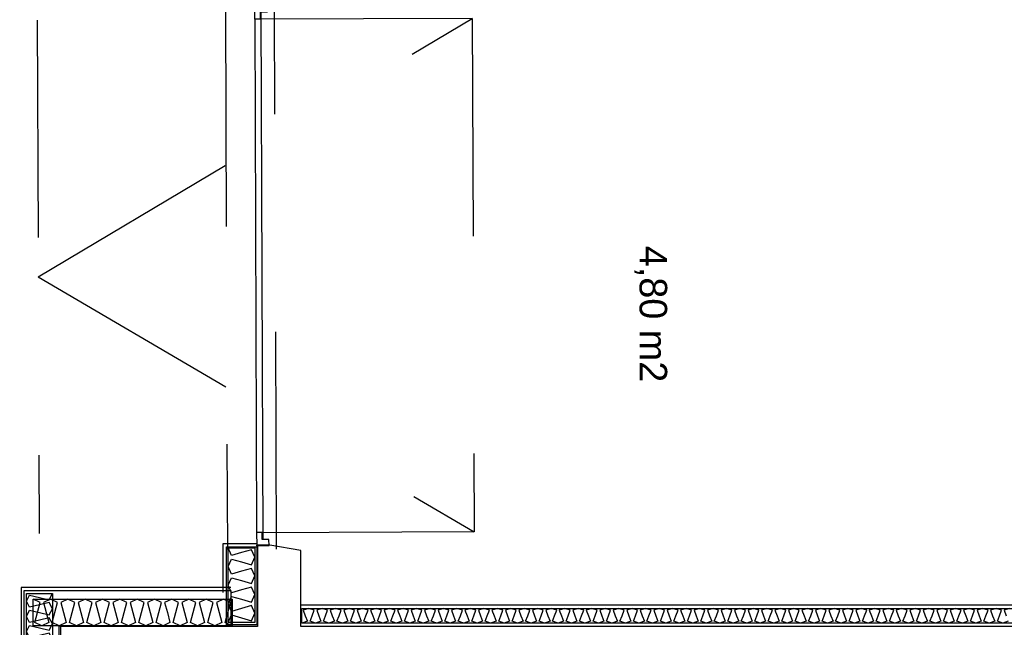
# Model space of a CAD drawing. Header units: millimetres. Extents: x -15 to 127, y -65 to 67.
# Tile 87 of 256: x 35.62 to 36.072, y -50.371 to -50.091. Entities that reach past the tile are written whole.
import ezdxf

# ---------------------------------------------------------------- set-up
doc = ezdxf.new("R2010")
doc.units = ezdxf.units.MM
doc.header["$MEASUREMENT"] = 0
doc.linetypes.add('PC_DASH_2', pattern=[0.125, 0.055556, -0.069444])
doc.layers.add('Calque 5', color=7, linetype='Continuous')
doc.styles.get("Standard").update_dxf_attribs({"font": 'BKANT.TTF'})

# ---------------------------------------------------------------- blocks, each defined once
blk = doc.blocks.new('PD_26353')
at = {"layer": 'Calque 5', "color": 0, "linetype": 'PC_DASH_2'}
for p, q in [((11.92718, -36.23386), (11.92809, -36.48229)), ((11.95068, -36.48221), (11.94976, -36.23378)), ((12.0407, -36.23826), (11.84071, -36.239)), ((11.84114, -36.357), (12.0407, -36.23826)), ((12.0407, -36.23826), (12.04157, -36.47426)), ((11.84071, -36.239), (11.84158, -36.47499)), ((11.84114, -36.357), (12.04157, -36.47426)), ((12.04157, -36.47426), (11.84158, -36.47499))]:
    blk.add_line(p, q, dxfattribs=at)
at = {"layer": 'Calque 5', "color": 0}
for p, q in [((11.94071, -36.23853), (11.94157, -36.47454)), ((11.9435, -36.2357), (11.94439, -36.4777))]:
    blk.add_line(p, q, dxfattribs=at)
for points in [[(11.94068, -36.23253), (11.94633, -36.23251), (11.94634, -36.23534), (11.94316, -36.23535), (11.94318, -36.23852), (11.94071, -36.23853), (11.94068, -36.23253)], [(11.9416, -36.48053), (11.94724, -36.48051), (11.94723, -36.47769), (11.94406, -36.4777), (11.94404, -36.47453), (11.94157, -36.47454), (11.9416, -36.48053)]]:
    blk.add_lwpolyline(points, dxfattribs=at)
blk.add_point((11.9416, -36.48053), dxfattribs=at)
blk = doc.blocks.new('PD_26364')
at = {"layer": 'Calque 5', "color": 0}
for points in [[(12.64384, -36.51612), (11.9624, -36.51612), (11.9624, -36.50937), (12.64384, -36.50937), (12.64384, -36.51612)], [(12.28763, -36.50937), (12.28513, -36.51022), (12.28608, -36.51275)], [(12.28703, -36.51528), (12.28453, -36.51612), (12.28203, -36.51528), (12.28298, -36.51275), (12.28394, -36.51022), (12.28143, -36.50937), (12.27893, -36.51022), (12.27988, -36.51275), (12.28084, -36.51528), (12.27834, -36.51612), (12.27583, -36.51528), (12.27679, -36.51275), (12.27774, -36.51022), (12.27524, -36.50937), (12.27274, -36.51022), (12.27369, -36.51275), (12.27464, -36.51528), (12.27214, -36.51612), (12.26964, -36.51528), (12.27059, -36.51275), (12.27155, -36.51022), (12.26904, -36.50937), (12.26654, -36.51022), (12.2675, -36.51275), (12.26845, -36.51528), (12.26595, -36.51612), (12.26344, -36.51528), (12.2644, -36.51275), (12.26535, -36.51022), (12.26285, -36.50937), (12.26035, -36.51022), (12.2613, -36.51275), (12.26225, -36.51528), (12.25975, -36.51612), (12.25725, -36.51528), (12.2582, -36.51275), (12.25916, -36.51022), (12.25665, -36.50937), (12.25415, -36.51022), (12.25511, -36.51275), (12.25606, -36.51528), (12.25356, -36.51612), (12.25105, -36.51528), (12.25201, -36.51275), (12.25296, -36.51022), (12.25046, -36.50937), (12.24796, -36.51022), (12.24891, -36.51275), (12.24986, -36.51528), (12.24736, -36.51612), (12.24486, -36.51528), (12.24581, -36.51275), (12.24677, -36.51022), (12.24426, -36.50937), (12.24176, -36.51022), (12.24272, -36.51275), (12.24367, -36.51528), (12.24117, -36.51612), (12.23866, -36.51528), (12.23962, -36.51275), (12.24057, -36.51022), (12.23807, -36.50937), (12.23557, -36.51022), (12.23652, -36.51275), (12.23747, -36.51528), (12.23497, -36.51612), (12.23247, -36.51528), (12.23342, -36.51275), (12.23438, -36.51022), (12.23187, -36.50937), (12.22937, -36.51022), (12.23033, -36.51275), (12.23128, -36.51528), (12.22878, -36.51612), (12.22627, -36.51528), (12.22723, -36.51275), (12.22818, -36.51022), (12.22568, -36.50937), (12.22318, -36.51022), (12.22413, -36.51275), (12.22508, -36.51528), (12.22258, -36.51612), (12.22008, -36.51528), (12.22103, -36.51275), (12.22199, -36.51022), (12.21948, -36.50937), (12.21698, -36.51022), (12.21794, -36.51275), (12.21889, -36.51528), (12.21639, -36.51612), (12.21388, -36.51528), (12.21484, -36.51275), (12.21579, -36.51022), (12.21329, -36.50937), (12.21079, -36.51022), (12.21174, -36.51275), (12.21269, -36.51528), (12.21019, -36.51612), (12.20769, -36.51528), (12.20864, -36.51275), (12.2096, -36.51022), (12.20709, -36.50937), (12.20459, -36.51022), (12.20555, -36.51275), (12.2065, -36.51528), (12.204, -36.51612), (12.2015, -36.51528), (12.20245, -36.51275), (12.2034, -36.51022), (12.2009, -36.50937), (12.1984, -36.51022), (12.19935, -36.51275), (12.2003, -36.51528), (12.1978, -36.51612), (12.1953, -36.51528), (12.19625, -36.51275), (12.19721, -36.51022), (12.1947, -36.50937), (12.1922, -36.51022), (12.19316, -36.51275), (12.19411, -36.51528), (12.19161, -36.51612), (12.18911, -36.51528), (12.19006, -36.51275), (12.19101, -36.51022), (12.18851, -36.50937), (12.18601, -36.51022), (12.18696, -36.51275), (12.18791, -36.51528), (12.18541, -36.51612), (12.18291, -36.51528), (12.18386, -36.51275), (12.18482, -36.51022), (12.18232, -36.50937), (12.17981, -36.51022), (12.18077, -36.51275), (12.18172, -36.51528), (12.17922, -36.51612), (12.17672, -36.51528), (12.17767, -36.51275), (12.17862, -36.51022), (12.17612, -36.50937), (12.17362, -36.51022), (12.17457, -36.51275), (12.17552, -36.51528), (12.17302, -36.51612), (12.17052, -36.51528), (12.17147, -36.51275), (12.17243, -36.51022), (12.16993, -36.50937), (12.16742, -36.51022), (12.16838, -36.51275), (12.16933, -36.51528), (12.16683, -36.51612), (12.16433, -36.51528), (12.16528, -36.51275), (12.16623, -36.51022), (12.16373, -36.50937), (12.16123, -36.51022), (12.16218, -36.51275), (12.16314, -36.51528), (12.16063, -36.51612), (12.15813, -36.51528), (12.15908, -36.51275), (12.16004, -36.51022), (12.15754, -36.50937), (12.15503, -36.51022), (12.15599, -36.51275), (12.15694, -36.51528), (12.15444, -36.51612), (12.15194, -36.51528), (12.15289, -36.51275), (12.15384, -36.51022), (12.15134, -36.50937), (12.14884, -36.51022), (12.14979, -36.51275), (12.15075, -36.51528), (12.14824, -36.51612), (12.14574, -36.51528), (12.14669, -36.51275), (12.14765, -36.51022), (12.14515, -36.50937), (12.14264, -36.51022), (12.1436, -36.51275), (12.14455, -36.51528), (12.14205, -36.51612), (12.13955, -36.51528), (12.1405, -36.51275), (12.14145, -36.51022), (12.13895, -36.50937), (12.13645, -36.51022), (12.1374, -36.51275), (12.13836, -36.51528), (12.13585, -36.51612), (12.13335, -36.51528), (12.1343, -36.51275), (12.13526, -36.51022), (12.13276, -36.50937), (12.13025, -36.51022), (12.13121, -36.51275), (12.13216, -36.51528), (12.12966, -36.51612), (12.12716, -36.51528), (12.12811, -36.51275), (12.12906, -36.51022), (12.12656, -36.50937), (12.12406, -36.51022), (12.12501, -36.51275), (12.12597, -36.51528), (12.12346, -36.51612), (12.12096, -36.51528), (12.12191, -36.51275), (12.12287, -36.51022), (12.12037, -36.50937), (12.11786, -36.51022), (12.11882, -36.51275), (12.11977, -36.51528), (12.11727, -36.51612), (12.11477, -36.51528), (12.11572, -36.51275), (12.11667, -36.51022), (12.11417, -36.50937), (12.11167, -36.51022), (12.11262, -36.51275), (12.11358, -36.51528), (12.11107, -36.51612), (12.10857, -36.51528), (12.10952, -36.51275), (12.11048, -36.51022), (12.10798, -36.50937), (12.10547, -36.51022), (12.10643, -36.51275), (12.10738, -36.51528), (12.10488, -36.51612), (12.10238, -36.51528), (12.10333, -36.51275), (12.10428, -36.51022), (12.10178, -36.50937), (12.09928, -36.51022), (12.10023, -36.51275), (12.10119, -36.51528), (12.09868, -36.51612), (12.09618, -36.51528), (12.09714, -36.51275), (12.09809, -36.51022), (12.09559, -36.50937), (12.09308, -36.51022), (12.09404, -36.51275), (12.09499, -36.51528), (12.09249, -36.51612), (12.08999, -36.51528), (12.09094, -36.51275), (12.09189, -36.51022), (12.08939, -36.50937), (12.08689, -36.51022), (12.08784, -36.51275), (12.0888, -36.51528), (12.08629, -36.51612), (12.08379, -36.51528), (12.08475, -36.51275), (12.0857, -36.51022), (12.0832, -36.50937), (12.08069, -36.51022), (12.08165, -36.51275), (12.0826, -36.51528), (12.0801, -36.51612), (12.0776, -36.51528), (12.07855, -36.51275), (12.0795, -36.51022), (12.077, -36.50937), (12.0745, -36.51022), (12.07545, -36.51275), (12.07641, -36.51528), (12.0739, -36.51612), (12.0714, -36.51528), (12.07236, -36.51275), (12.07331, -36.51022), (12.07081, -36.50937), (12.0683, -36.51022), (12.06926, -36.51275), (12.07021, -36.51528), (12.06771, -36.51612), (12.06521, -36.51528), (12.06616, -36.51275), (12.06711, -36.51022), (12.06461, -36.50937), (12.06211, -36.51022), (12.06306, -36.51275), (12.06402, -36.51528), (12.06151, -36.51612), (12.05901, -36.51528), (12.05997, -36.51275), (12.06092, -36.51022), (12.05842, -36.50937), (12.05591, -36.51022), (12.05687, -36.51275), (12.05782, -36.51528), (12.05532, -36.51612), (12.05282, -36.51528), (12.05377, -36.51275), (12.05472, -36.51022), (12.05222, -36.50937), (12.04972, -36.51022), (12.05067, -36.51275), (12.05163, -36.51528), (12.04912, -36.51612), (12.04662, -36.51528), (12.04758, -36.51275), (12.04853, -36.51022), (12.04603, -36.50937), (12.04352, -36.51022), (12.04448, -36.51275), (12.04543, -36.51528), (12.04293, -36.51612), (12.04043, -36.51528), (12.04138, -36.51275), (12.04233, -36.51022), (12.03983, -36.50937), (12.03733, -36.51022), (12.03828, -36.51275), (12.03924, -36.51528), (12.03673, -36.51612), (12.03423, -36.51528), (12.03519, -36.51275), (12.03614, -36.51022), (12.03364, -36.50937), (12.03114, -36.51022), (12.03209, -36.51275), (12.03304, -36.51528), (12.03054, -36.51612), (12.02804, -36.51528), (12.02899, -36.51275), (12.02994, -36.51022), (12.02744, -36.50937), (12.02494, -36.51022), (12.02589, -36.51275), (12.02685, -36.51528), (12.02434, -36.51612), (12.02184, -36.51528), (12.0228, -36.51275), (12.02375, -36.51022), (12.02125, -36.50937), (12.01875, -36.51022), (12.0197, -36.51275), (12.02065, -36.51528), (12.01815, -36.51612), (12.01565, -36.51528), (12.0166, -36.51275), (12.01755, -36.51022), (12.01505, -36.50937), (12.01255, -36.51022), (12.0135, -36.51275), (12.01446, -36.51528), (12.01196, -36.51612), (12.00945, -36.51528), (12.01041, -36.51275), (12.01136, -36.51022), (12.00886, -36.50937), (12.00636, -36.51022), (12.00731, -36.51275), (12.00826, -36.51528), (12.00576, -36.51612), (12.00326, -36.51528), (12.00421, -36.51275), (12.00516, -36.51022), (12.00266, -36.50937), (12.00016, -36.51022), (12.00111, -36.51275), (12.00207, -36.51528), (11.99957, -36.51612), (11.99706, -36.51528), (11.99802, -36.51275), (11.99897, -36.51022), (11.99647, -36.50937), (11.99397, -36.51022), (11.99492, -36.51275), (11.99587, -36.51528), (11.99337, -36.51612), (11.99087, -36.51528), (11.99182, -36.51275), (11.99278, -36.51022), (11.99027, -36.50937), (11.98777, -36.51022), (11.98872, -36.51275), (11.98968, -36.51528), (11.98718, -36.51612), (11.98467, -36.51528), (11.98563, -36.51275), (11.98658, -36.51022), (11.98408, -36.50937), (11.98158, -36.51022), (11.98253, -36.51275), (11.98348, -36.51528), (11.98098, -36.51612), (11.97848, -36.51528), (11.97943, -36.51275), (11.98039, -36.51022), (11.97788, -36.50937), (11.97538, -36.51022), (11.97633, -36.51275), (11.97729, -36.51528), (11.97479, -36.51612), (11.97228, -36.51528), (11.97324, -36.51275), (11.97419, -36.51022), (11.97169, -36.50937), (11.96919, -36.51022), (11.97014, -36.51275), (11.97109, -36.51528), (11.96859, -36.51612), (11.96609, -36.51528), (11.96704, -36.51275), (11.968, -36.51022), (11.96549, -36.50937), (11.96299, -36.51022), (11.96394, -36.51275), (11.9649, -36.51528), (11.9624, -36.51612)]]:
    blk.add_lwpolyline(points, dxfattribs=at)
blk = doc.blocks.new('PD_26438')
at = {"layer": 'Calque 5', "color": 0}
for points in [[(11.83571, -36.71751), (11.83571, -36.50258), (11.84765, -36.50258), (11.84765, -36.71751), (11.83571, -36.71751)], [(11.83571, -36.71751), (11.83721, -36.71468), (11.84168, -36.71576), (11.84765, -36.7202), (11.84168, -36.72464), (11.83721, -36.72571), (11.83571, -36.72289), (11.83721, -36.72006), (11.84168, -36.72114), (11.84616, -36.72221), (11.84765, -36.71939), (11.84616, -36.71657), (11.84168, -36.71764), (11.83721, -36.71872), (11.83571, -36.71589), (11.83721, -36.71307), (11.84168, -36.71414), (11.84616, -36.71522), (11.84765, -36.7124), (11.84616, -36.70957), (11.84168, -36.71065), (11.83721, -36.71172), (11.83571, -36.7089), (11.83721, -36.70607), (11.84168, -36.70715), (11.84616, -36.70823), (11.84765, -36.7054), (11.84616, -36.70258), (11.84168, -36.70365), (11.83721, -36.70473), (11.83571, -36.7019), (11.83721, -36.69908), (11.84168, -36.70016), (11.84616, -36.70123), (11.84765, -36.69841), (11.84616, -36.69558), (11.84168, -36.69666), (11.83721, -36.69774), (11.83571, -36.69491), (11.83721, -36.69209), (11.84168, -36.69316), (11.84616, -36.69424), (11.84765, -36.69141), (11.84616, -36.68859), (11.84168, -36.68967), (11.83721, -36.69074), (11.83571, -36.68792), (11.83721, -36.68509), (11.84168, -36.68617), (11.84616, -36.68724), (11.84765, -36.68442), (11.84616, -36.6816), (11.84168, -36.68267), (11.83721, -36.68375), (11.83571, -36.68092), (11.83721, -36.6781), (11.84168, -36.67917), (11.84616, -36.68025), (11.84765, -36.67743), (11.84616, -36.6746), (11.84168, -36.67568), (11.83721, -36.67675), (11.83571, -36.67393), (11.83721, -36.6711), (11.84168, -36.67218), (11.84616, -36.67326), (11.84765, -36.67043), (11.84616, -36.66761), (11.84168, -36.66868), (11.83721, -36.66976), (11.83571, -36.66694), (11.83721, -36.66411), (11.84168, -36.66519), (11.84616, -36.66626), (11.84765, -36.66344), (11.84616, -36.66061), (11.84168, -36.66169), (11.83721, -36.66277), (11.83571, -36.65994), (11.83721, -36.65712), (11.84168, -36.65819), (11.84616, -36.65927), (11.84765, -36.65644), (11.84616, -36.65362), (11.84168, -36.6547), (11.83721, -36.65577), (11.83571, -36.65295), (11.83721, -36.65012), (11.84168, -36.6512), (11.84616, -36.65227), (11.84765, -36.64945), (11.84616, -36.64663), (11.84168, -36.6477), (11.83721, -36.64878), (11.83571, -36.64595), (11.83721, -36.64313), (11.84168, -36.6442), (11.84616, -36.64528), (11.84765, -36.64246), (11.84616, -36.63963), (11.84168, -36.64071), (11.83721, -36.64178), (11.83571, -36.63896), (11.83721, -36.63613), (11.84168, -36.63721), (11.84616, -36.63829), (11.84765, -36.63546), (11.84616, -36.63264), (11.84168, -36.63371), (11.83721, -36.63479), (11.83571, -36.63197), (11.83721, -36.62914), (11.84168, -36.63022), (11.84616, -36.63129), (11.84765, -36.62847), (11.84616, -36.62564), (11.84168, -36.62672), (11.83721, -36.6278), (11.83571, -36.62497), (11.83721, -36.62215), (11.84168, -36.62322), (11.84616, -36.6243), (11.84765, -36.62147), (11.84616, -36.61865), (11.84168, -36.61973), (11.83721, -36.6208), (11.83571, -36.61798), (11.83721, -36.61515), (11.84168, -36.61623), (11.84616, -36.6173), (11.84765, -36.61448), (11.84616, -36.61166), (11.84168, -36.61273), (11.83721, -36.61381), (11.83571, -36.61098), (11.83721, -36.60816), (11.84168, -36.60923), (11.84616, -36.61031), (11.84765, -36.60749), (11.84616, -36.60466), (11.84168, -36.60574), (11.83721, -36.60681), (11.83571, -36.60399), (11.83721, -36.60116), (11.84168, -36.60224), (11.84616, -36.60332), (11.84765, -36.60049), (11.84616, -36.59767), (11.84168, -36.59874), (11.83721, -36.59982), (11.83571, -36.597), (11.83721, -36.59417), (11.84168, -36.59525), (11.84616, -36.59632), (11.84765, -36.5935), (11.84616, -36.59067), (11.84168, -36.59175), (11.83721, -36.59283), (11.83571, -36.59), (11.83721, -36.58718), (11.84168, -36.58825), (11.84616, -36.58933), (11.84765, -36.5865), (11.84616, -36.58368), (11.84168, -36.58476), (11.83721, -36.58583), (11.83571, -36.58301), (11.83721, -36.58018), (11.84168, -36.58126), (11.84616, -36.58234), (11.84765, -36.57951), (11.84616, -36.57669), (11.84168, -36.57776), (11.83721, -36.57884), (11.83571, -36.57601), (11.83721, -36.57319), (11.84168, -36.57427), (11.84616, -36.57534), (11.84765, -36.57252), (11.84616, -36.56969), (11.84168, -36.57077), (11.83721, -36.57184), (11.83571, -36.56902), (11.83721, -36.5662), (11.84168, -36.56727), (11.84616, -36.56835), (11.84765, -36.56552), (11.84616, -36.5627), (11.84168, -36.56377), (11.83721, -36.56485), (11.83571, -36.56203), (11.83721, -36.5592), (11.84168, -36.56028), (11.84616, -36.56135), (11.84765, -36.55853), (11.84616, -36.5557), (11.84168, -36.55678), (11.83721, -36.55786), (11.83571, -36.55503), (11.83721, -36.55221), (11.84168, -36.55328), (11.84616, -36.55436), (11.84765, -36.55153), (11.84616, -36.54871), (11.84168, -36.54979), (11.83721, -36.55086), (11.83571, -36.54804), (11.83721, -36.54521), (11.84168, -36.54629), (11.84616, -36.54737), (11.84765, -36.54454), (11.84616, -36.54172), (11.84168, -36.54279), (11.83721, -36.54387), (11.83571, -36.54104), (11.83721, -36.53822), (11.84168, -36.5393), (11.84616, -36.54037), (11.84765, -36.53755), (11.84616, -36.53472), (11.84168, -36.5358), (11.83721, -36.53687), (11.83571, -36.53405), (11.83721, -36.53123), (11.84168, -36.5323), (11.84616, -36.53338), (11.84765, -36.53055), (11.84616, -36.52773), (11.84168, -36.5288), (11.83721, -36.52988), (11.83571, -36.52706), (11.83721, -36.52423), (11.84168, -36.52531), (11.84616, -36.52638), (11.84765, -36.52356), (11.84616, -36.52073), (11.84168, -36.52181), (11.83721, -36.52289), (11.83571, -36.52006), (11.83721, -36.51724), (11.84168, -36.51831), (11.84616, -36.51939), (11.84765, -36.51656), (11.84616, -36.51374), (11.84168, -36.51482), (11.83721, -36.51589), (11.83571, -36.51307), (11.83721, -36.51024), (11.84168, -36.51132), (11.84616, -36.5124), (11.84765, -36.50957), (11.84616, -36.50675), (11.84168, -36.50782), (11.83721, -36.5089), (11.83571, -36.50607), (11.83721, -36.50325), (11.84168, -36.50433), (11.84616, -36.5054), (11.84765, -36.50258)]]:
    blk.add_lwpolyline(points, dxfattribs=at)
blk = doc.blocks.new('PD_26439')
at = {"layer": 'Calque 5', "color": 0}
for points in [[(11.93032, -36.51745), (11.83891, -36.51745), (11.83891, -36.5052), (11.93032, -36.5052), (11.93032, -36.51745)], [(11.93032, -36.51745), (11.9271, -36.51592), (11.92833, -36.51132), (11.92955, -36.50673), (11.92634, -36.5052), (11.92313, -36.50673), (11.92435, -36.51132), (11.92558, -36.51592), (11.92237, -36.51745), (11.91916, -36.51592), (11.92038, -36.51132), (11.9216, -36.50673), (11.91839, -36.5052), (11.91518, -36.50673), (11.91641, -36.51132), (11.91763, -36.51592), (11.91442, -36.51745), (11.91121, -36.51592), (11.91243, -36.51132), (11.91366, -36.50673), (11.91044, -36.5052), (11.90723, -36.50673), (11.90846, -36.51132), (11.90968, -36.51592), (11.90647, -36.51745), (11.90326, -36.51592), (11.90448, -36.51132), (11.90571, -36.50673), (11.9025, -36.5052), (11.89928, -36.50673), (11.90051, -36.51132), (11.90173, -36.51592), (11.89852, -36.51745), (11.89531, -36.51592), (11.89654, -36.51132), (11.89776, -36.50673), (11.89455, -36.5052), (11.89134, -36.50673), (11.89256, -36.51132), (11.89379, -36.51592), (11.89057, -36.51745), (11.88736, -36.51592), (11.88859, -36.51132), (11.88981, -36.50673), (11.8866, -36.5052), (11.88339, -36.50673), (11.88461, -36.51132), (11.88584, -36.51592), (11.88263, -36.51745), (11.87941, -36.51592), (11.88064, -36.51132), (11.88186, -36.50673), (11.87865, -36.5052), (11.87544, -36.50673), (11.87666, -36.51132), (11.87789, -36.51592), (11.87468, -36.51745), (11.87147, -36.51592), (11.87269, -36.51132), (11.87391, -36.50673), (11.8707, -36.5052), (11.86749, -36.50673), (11.86872, -36.51132), (11.86994, -36.51592), (11.86673, -36.51745), (11.86352, -36.51592), (11.86474, -36.51132), (11.86597, -36.50673), (11.86275, -36.5052), (11.85954, -36.50673), (11.86077, -36.51132), (11.86199, -36.51592), (11.85878, -36.51745), (11.85557, -36.51592), (11.85679, -36.51132), (11.85802, -36.50673), (11.85481, -36.5052), (11.85159, -36.50673), (11.85282, -36.51132), (11.85404, -36.51592), (11.85083, -36.51745), (11.84762, -36.51592), (11.84884, -36.51132), (11.85007, -36.50673), (11.84686, -36.5052), (11.84365, -36.50673), (11.84487, -36.51132), (11.84609, -36.51592), (11.84288, -36.51745), (11.83967, -36.51592), (11.8409, -36.51132), (11.84212, -36.50673), (11.83891, -36.5052)]]:
    blk.add_lwpolyline(points, dxfattribs=at)
blk = doc.blocks.new('PD_26441')
at = {"layer": 'Calque 5', "color": 0}
for p, q in [((11.94202, -36.47969), (11.92602, -36.47969)), ((11.92602, -36.47969), (11.92602, -36.50204))]:
    blk.add_line(p, q, dxfattribs=at)
blk = doc.blocks.new('PD_26442')
at = {"layer": 'Calque 5', "color": 0}
for points in [[(11.92851, -36.51588), (11.92851, -36.48158), (11.94068, -36.48158), (11.94068, -36.51588), (11.92851, -36.51588)], [(11.92851, -36.51588), (11.93004, -36.51242), (11.9346, -36.51374), (11.93916, -36.51505), (11.94068, -36.51159), (11.93916, -36.50813), (11.9346, -36.50945), (11.93004, -36.51076), (11.92851, -36.5073), (11.93004, -36.50385), (11.9346, -36.50516), (11.93916, -36.50647), (11.94068, -36.50302), (11.93916, -36.49956), (11.9346, -36.50087), (11.93004, -36.50219), (11.92851, -36.49873), (11.93004, -36.49527), (11.9346, -36.49659), (11.93916, -36.4979), (11.94068, -36.49444), (11.93916, -36.49098), (11.9346, -36.4923), (11.93004, -36.49361), (11.92851, -36.49016), (11.93004, -36.4867), (11.9346, -36.48801), (11.93916, -36.48933), (11.94068, -36.48587), (11.93916, -36.48241), (11.9346, -36.48372), (11.93004, -36.48504), (11.92851, -36.48158)]]:
    blk.add_lwpolyline(points, dxfattribs=at)
blk = doc.blocks.new('PD_26440')
at = {"layer": 'Calque 5', "color": 0}
blk.add_lwpolyline([(11.94172, -36.48106), (11.94172, -36.51688), (11.92772, -36.51688), (11.92772, -36.48106), (11.94172, -36.48106)], dxfattribs=at)
at = {"layer": 'Calque 5'}
for name in ['PD_26441', 'PD_26442']:
    blk.add_blockref(name, (0, 0), dxfattribs=at)
blk = doc.blocks.new('PD_27696')
at = {"layer": 'Calque 5', "color": 0, "linetype": 'PC_DASH_2'}
for p, q in [((11.92718, -36.23386), (11.92809, -36.48229)), ((11.95068, -36.48221), (11.94976, -36.23378)), ((12.0407, -36.23826), (11.84071, -36.239)), ((11.84114, -36.357), (12.0407, -36.23826)), ((12.0407, -36.23826), (12.04157, -36.47426)), ((11.84071, -36.239), (11.84158, -36.47499)), ((11.84114, -36.357), (12.04157, -36.47426)), ((12.04157, -36.47426), (11.84158, -36.47499))]:
    blk.add_line(p, q, dxfattribs=at)
at = {"layer": 'Calque 5', "color": 0}
for p, q in [((11.94071, -36.23853), (11.94157, -36.47454)), ((11.9435, -36.2357), (11.94439, -36.4777))]:
    blk.add_line(p, q, dxfattribs=at)
for points in [[(11.94068, -36.23253), (11.94633, -36.23251), (11.94634, -36.23534), (11.94316, -36.23535), (11.94318, -36.23852), (11.94071, -36.23853), (11.94068, -36.23253)], [(11.9416, -36.48053), (11.94724, -36.48051), (11.94723, -36.47769), (11.94406, -36.4777), (11.94404, -36.47453), (11.94157, -36.47454), (11.9416, -36.48053)]]:
    blk.add_lwpolyline(points, dxfattribs=at)
blk.add_point((11.9416, -36.48053), dxfattribs=at)
blk = doc.blocks.new('PD_27707')
at = {"layer": 'Calque 5', "color": 0}
for points in [[(12.64384, -36.51612), (11.9624, -36.51612), (11.9624, -36.50937), (12.64384, -36.50937), (12.64384, -36.51612)], [(12.28763, -36.50937), (12.28513, -36.51022), (12.28608, -36.51275)], [(12.28703, -36.51528), (12.28453, -36.51612), (12.28203, -36.51528), (12.28298, -36.51275), (12.28394, -36.51022), (12.28143, -36.50937), (12.27893, -36.51022), (12.27988, -36.51275), (12.28084, -36.51528), (12.27834, -36.51612), (12.27583, -36.51528), (12.27679, -36.51275), (12.27774, -36.51022), (12.27524, -36.50937), (12.27274, -36.51022), (12.27369, -36.51275), (12.27464, -36.51528), (12.27214, -36.51612), (12.26964, -36.51528), (12.27059, -36.51275), (12.27155, -36.51022), (12.26904, -36.50937), (12.26654, -36.51022), (12.2675, -36.51275), (12.26845, -36.51528), (12.26595, -36.51612), (12.26344, -36.51528), (12.2644, -36.51275), (12.26535, -36.51022), (12.26285, -36.50937), (12.26035, -36.51022), (12.2613, -36.51275), (12.26225, -36.51528), (12.25975, -36.51612), (12.25725, -36.51528), (12.2582, -36.51275), (12.25916, -36.51022), (12.25665, -36.50937), (12.25415, -36.51022), (12.25511, -36.51275), (12.25606, -36.51528), (12.25356, -36.51612), (12.25105, -36.51528), (12.25201, -36.51275), (12.25296, -36.51022), (12.25046, -36.50937), (12.24796, -36.51022), (12.24891, -36.51275), (12.24986, -36.51528), (12.24736, -36.51612), (12.24486, -36.51528), (12.24581, -36.51275), (12.24677, -36.51022), (12.24426, -36.50937), (12.24176, -36.51022), (12.24272, -36.51275), (12.24367, -36.51528), (12.24117, -36.51612), (12.23866, -36.51528), (12.23962, -36.51275), (12.24057, -36.51022), (12.23807, -36.50937), (12.23557, -36.51022), (12.23652, -36.51275), (12.23747, -36.51528), (12.23497, -36.51612), (12.23247, -36.51528), (12.23342, -36.51275), (12.23438, -36.51022), (12.23187, -36.50937), (12.22937, -36.51022), (12.23033, -36.51275), (12.23128, -36.51528), (12.22878, -36.51612), (12.22627, -36.51528), (12.22723, -36.51275), (12.22818, -36.51022), (12.22568, -36.50937), (12.22318, -36.51022), (12.22413, -36.51275), (12.22508, -36.51528), (12.22258, -36.51612), (12.22008, -36.51528), (12.22103, -36.51275), (12.22199, -36.51022), (12.21948, -36.50937), (12.21698, -36.51022), (12.21794, -36.51275), (12.21889, -36.51528), (12.21639, -36.51612), (12.21388, -36.51528), (12.21484, -36.51275), (12.21579, -36.51022), (12.21329, -36.50937), (12.21079, -36.51022), (12.21174, -36.51275), (12.21269, -36.51528), (12.21019, -36.51612), (12.20769, -36.51528), (12.20864, -36.51275), (12.2096, -36.51022), (12.20709, -36.50937), (12.20459, -36.51022), (12.20555, -36.51275), (12.2065, -36.51528), (12.204, -36.51612), (12.2015, -36.51528), (12.20245, -36.51275), (12.2034, -36.51022), (12.2009, -36.50937), (12.1984, -36.51022), (12.19935, -36.51275), (12.2003, -36.51528), (12.1978, -36.51612), (12.1953, -36.51528), (12.19625, -36.51275), (12.19721, -36.51022), (12.1947, -36.50937), (12.1922, -36.51022), (12.19316, -36.51275), (12.19411, -36.51528), (12.19161, -36.51612), (12.18911, -36.51528), (12.19006, -36.51275), (12.19101, -36.51022), (12.18851, -36.50937), (12.18601, -36.51022), (12.18696, -36.51275), (12.18791, -36.51528), (12.18541, -36.51612), (12.18291, -36.51528), (12.18386, -36.51275), (12.18482, -36.51022), (12.18232, -36.50937), (12.17981, -36.51022), (12.18077, -36.51275), (12.18172, -36.51528), (12.17922, -36.51612), (12.17672, -36.51528), (12.17767, -36.51275), (12.17862, -36.51022), (12.17612, -36.50937), (12.17362, -36.51022), (12.17457, -36.51275), (12.17552, -36.51528), (12.17302, -36.51612), (12.17052, -36.51528), (12.17147, -36.51275), (12.17243, -36.51022), (12.16993, -36.50937), (12.16742, -36.51022), (12.16838, -36.51275), (12.16933, -36.51528), (12.16683, -36.51612), (12.16433, -36.51528), (12.16528, -36.51275), (12.16623, -36.51022), (12.16373, -36.50937), (12.16123, -36.51022), (12.16218, -36.51275), (12.16314, -36.51528), (12.16063, -36.51612), (12.15813, -36.51528), (12.15908, -36.51275), (12.16004, -36.51022), (12.15754, -36.50937), (12.15503, -36.51022), (12.15599, -36.51275), (12.15694, -36.51528), (12.15444, -36.51612), (12.15194, -36.51528), (12.15289, -36.51275), (12.15384, -36.51022), (12.15134, -36.50937), (12.14884, -36.51022), (12.14979, -36.51275), (12.15075, -36.51528), (12.14824, -36.51612), (12.14574, -36.51528), (12.14669, -36.51275), (12.14765, -36.51022), (12.14515, -36.50937), (12.14264, -36.51022), (12.1436, -36.51275), (12.14455, -36.51528), (12.14205, -36.51612), (12.13955, -36.51528), (12.1405, -36.51275), (12.14145, -36.51022), (12.13895, -36.50937), (12.13645, -36.51022), (12.1374, -36.51275), (12.13836, -36.51528), (12.13585, -36.51612), (12.13335, -36.51528), (12.1343, -36.51275), (12.13526, -36.51022), (12.13276, -36.50937), (12.13025, -36.51022), (12.13121, -36.51275), (12.13216, -36.51528), (12.12966, -36.51612), (12.12716, -36.51528), (12.12811, -36.51275), (12.12906, -36.51022), (12.12656, -36.50937), (12.12406, -36.51022), (12.12501, -36.51275), (12.12597, -36.51528), (12.12346, -36.51612), (12.12096, -36.51528), (12.12191, -36.51275), (12.12287, -36.51022), (12.12037, -36.50937), (12.11786, -36.51022), (12.11882, -36.51275), (12.11977, -36.51528), (12.11727, -36.51612), (12.11477, -36.51528), (12.11572, -36.51275), (12.11667, -36.51022), (12.11417, -36.50937), (12.11167, -36.51022), (12.11262, -36.51275), (12.11358, -36.51528), (12.11107, -36.51612), (12.10857, -36.51528), (12.10952, -36.51275), (12.11048, -36.51022), (12.10798, -36.50937), (12.10547, -36.51022), (12.10643, -36.51275), (12.10738, -36.51528), (12.10488, -36.51612), (12.10238, -36.51528), (12.10333, -36.51275), (12.10428, -36.51022), (12.10178, -36.50937), (12.09928, -36.51022), (12.10023, -36.51275), (12.10119, -36.51528), (12.09868, -36.51612), (12.09618, -36.51528), (12.09714, -36.51275), (12.09809, -36.51022), (12.09559, -36.50937), (12.09308, -36.51022), (12.09404, -36.51275), (12.09499, -36.51528), (12.09249, -36.51612), (12.08999, -36.51528), (12.09094, -36.51275), (12.09189, -36.51022), (12.08939, -36.50937), (12.08689, -36.51022), (12.08784, -36.51275), (12.0888, -36.51528), (12.08629, -36.51612), (12.08379, -36.51528), (12.08475, -36.51275), (12.0857, -36.51022), (12.0832, -36.50937), (12.08069, -36.51022), (12.08165, -36.51275), (12.0826, -36.51528), (12.0801, -36.51612), (12.0776, -36.51528), (12.07855, -36.51275), (12.0795, -36.51022), (12.077, -36.50937), (12.0745, -36.51022), (12.07545, -36.51275), (12.07641, -36.51528), (12.0739, -36.51612), (12.0714, -36.51528), (12.07236, -36.51275), (12.07331, -36.51022), (12.07081, -36.50937), (12.0683, -36.51022), (12.06926, -36.51275), (12.07021, -36.51528), (12.06771, -36.51612), (12.06521, -36.51528), (12.06616, -36.51275), (12.06711, -36.51022), (12.06461, -36.50937), (12.06211, -36.51022), (12.06306, -36.51275), (12.06402, -36.51528), (12.06151, -36.51612), (12.05901, -36.51528), (12.05997, -36.51275), (12.06092, -36.51022), (12.05842, -36.50937), (12.05591, -36.51022), (12.05687, -36.51275), (12.05782, -36.51528), (12.05532, -36.51612), (12.05282, -36.51528), (12.05377, -36.51275), (12.05472, -36.51022), (12.05222, -36.50937), (12.04972, -36.51022), (12.05067, -36.51275), (12.05163, -36.51528), (12.04912, -36.51612), (12.04662, -36.51528), (12.04758, -36.51275), (12.04853, -36.51022), (12.04603, -36.50937), (12.04352, -36.51022), (12.04448, -36.51275), (12.04543, -36.51528), (12.04293, -36.51612), (12.04043, -36.51528), (12.04138, -36.51275), (12.04233, -36.51022), (12.03983, -36.50937), (12.03733, -36.51022), (12.03828, -36.51275), (12.03924, -36.51528), (12.03673, -36.51612), (12.03423, -36.51528), (12.03519, -36.51275), (12.03614, -36.51022), (12.03364, -36.50937), (12.03114, -36.51022), (12.03209, -36.51275), (12.03304, -36.51528), (12.03054, -36.51612), (12.02804, -36.51528), (12.02899, -36.51275), (12.02994, -36.51022), (12.02744, -36.50937), (12.02494, -36.51022), (12.02589, -36.51275), (12.02685, -36.51528), (12.02434, -36.51612), (12.02184, -36.51528), (12.0228, -36.51275), (12.02375, -36.51022), (12.02125, -36.50937), (12.01875, -36.51022), (12.0197, -36.51275), (12.02065, -36.51528), (12.01815, -36.51612), (12.01565, -36.51528), (12.0166, -36.51275), (12.01755, -36.51022), (12.01505, -36.50937), (12.01255, -36.51022), (12.0135, -36.51275), (12.01446, -36.51528), (12.01196, -36.51612), (12.00945, -36.51528), (12.01041, -36.51275), (12.01136, -36.51022), (12.00886, -36.50937), (12.00636, -36.51022), (12.00731, -36.51275), (12.00826, -36.51528), (12.00576, -36.51612), (12.00326, -36.51528), (12.00421, -36.51275), (12.00516, -36.51022), (12.00266, -36.50937), (12.00016, -36.51022), (12.00111, -36.51275), (12.00207, -36.51528), (11.99957, -36.51612), (11.99706, -36.51528), (11.99802, -36.51275), (11.99897, -36.51022), (11.99647, -36.50937), (11.99397, -36.51022), (11.99492, -36.51275), (11.99587, -36.51528), (11.99337, -36.51612), (11.99087, -36.51528), (11.99182, -36.51275), (11.99278, -36.51022), (11.99027, -36.50937), (11.98777, -36.51022), (11.98872, -36.51275), (11.98968, -36.51528), (11.98718, -36.51612), (11.98467, -36.51528), (11.98563, -36.51275), (11.98658, -36.51022), (11.98408, -36.50937), (11.98158, -36.51022), (11.98253, -36.51275), (11.98348, -36.51528), (11.98098, -36.51612), (11.97848, -36.51528), (11.97943, -36.51275), (11.98039, -36.51022), (11.97788, -36.50937), (11.97538, -36.51022), (11.97633, -36.51275), (11.97729, -36.51528), (11.97479, -36.51612), (11.97228, -36.51528), (11.97324, -36.51275), (11.97419, -36.51022), (11.97169, -36.50937), (11.96919, -36.51022), (11.97014, -36.51275), (11.97109, -36.51528), (11.96859, -36.51612), (11.96609, -36.51528), (11.96704, -36.51275), (11.968, -36.51022), (11.96549, -36.50937), (11.96299, -36.51022), (11.96394, -36.51275), (11.9649, -36.51528), (11.9624, -36.51612)]]:
    blk.add_lwpolyline(points, dxfattribs=at)
blk = doc.blocks.new('PD_27781')
at = {"layer": 'Calque 5', "color": 0}
for points in [[(11.83571, -36.71751), (11.83571, -36.50258), (11.84765, -36.50258), (11.84765, -36.71751), (11.83571, -36.71751)], [(11.83571, -36.71751), (11.83721, -36.71468), (11.84168, -36.71576), (11.84765, -36.7202), (11.84168, -36.72464), (11.83721, -36.72571), (11.83571, -36.72289), (11.83721, -36.72006), (11.84168, -36.72114), (11.84616, -36.72221), (11.84765, -36.71939), (11.84616, -36.71657), (11.84168, -36.71764), (11.83721, -36.71872), (11.83571, -36.71589), (11.83721, -36.71307), (11.84168, -36.71414), (11.84616, -36.71522), (11.84765, -36.7124), (11.84616, -36.70957), (11.84168, -36.71065), (11.83721, -36.71172), (11.83571, -36.7089), (11.83721, -36.70607), (11.84168, -36.70715), (11.84616, -36.70823), (11.84765, -36.7054), (11.84616, -36.70258), (11.84168, -36.70365), (11.83721, -36.70473), (11.83571, -36.7019), (11.83721, -36.69908), (11.84168, -36.70016), (11.84616, -36.70123), (11.84765, -36.69841), (11.84616, -36.69558), (11.84168, -36.69666), (11.83721, -36.69774), (11.83571, -36.69491), (11.83721, -36.69209), (11.84168, -36.69316), (11.84616, -36.69424), (11.84765, -36.69141), (11.84616, -36.68859), (11.84168, -36.68967), (11.83721, -36.69074), (11.83571, -36.68792), (11.83721, -36.68509), (11.84168, -36.68617), (11.84616, -36.68724), (11.84765, -36.68442), (11.84616, -36.6816), (11.84168, -36.68267), (11.83721, -36.68375), (11.83571, -36.68092), (11.83721, -36.6781), (11.84168, -36.67917), (11.84616, -36.68025), (11.84765, -36.67743), (11.84616, -36.6746), (11.84168, -36.67568), (11.83721, -36.67675), (11.83571, -36.67393), (11.83721, -36.6711), (11.84168, -36.67218), (11.84616, -36.67326), (11.84765, -36.67043), (11.84616, -36.66761), (11.84168, -36.66868), (11.83721, -36.66976), (11.83571, -36.66694), (11.83721, -36.66411), (11.84168, -36.66519), (11.84616, -36.66626), (11.84765, -36.66344), (11.84616, -36.66061), (11.84168, -36.66169), (11.83721, -36.66277), (11.83571, -36.65994), (11.83721, -36.65712), (11.84168, -36.65819), (11.84616, -36.65927), (11.84765, -36.65644), (11.84616, -36.65362), (11.84168, -36.6547), (11.83721, -36.65577), (11.83571, -36.65295), (11.83721, -36.65012), (11.84168, -36.6512), (11.84616, -36.65227), (11.84765, -36.64945), (11.84616, -36.64663), (11.84168, -36.6477), (11.83721, -36.64878), (11.83571, -36.64595), (11.83721, -36.64313), (11.84168, -36.6442), (11.84616, -36.64528), (11.84765, -36.64246), (11.84616, -36.63963), (11.84168, -36.64071), (11.83721, -36.64178), (11.83571, -36.63896), (11.83721, -36.63613), (11.84168, -36.63721), (11.84616, -36.63829), (11.84765, -36.63546), (11.84616, -36.63264), (11.84168, -36.63371), (11.83721, -36.63479), (11.83571, -36.63197), (11.83721, -36.62914), (11.84168, -36.63022), (11.84616, -36.63129), (11.84765, -36.62847), (11.84616, -36.62564), (11.84168, -36.62672), (11.83721, -36.6278), (11.83571, -36.62497), (11.83721, -36.62215), (11.84168, -36.62322), (11.84616, -36.6243), (11.84765, -36.62147), (11.84616, -36.61865), (11.84168, -36.61973), (11.83721, -36.6208), (11.83571, -36.61798), (11.83721, -36.61515), (11.84168, -36.61623), (11.84616, -36.6173), (11.84765, -36.61448), (11.84616, -36.61166), (11.84168, -36.61273), (11.83721, -36.61381), (11.83571, -36.61098), (11.83721, -36.60816), (11.84168, -36.60923), (11.84616, -36.61031), (11.84765, -36.60749), (11.84616, -36.60466), (11.84168, -36.60574), (11.83721, -36.60681), (11.83571, -36.60399), (11.83721, -36.60116), (11.84168, -36.60224), (11.84616, -36.60332), (11.84765, -36.60049), (11.84616, -36.59767), (11.84168, -36.59874), (11.83721, -36.59982), (11.83571, -36.597), (11.83721, -36.59417), (11.84168, -36.59525), (11.84616, -36.59632), (11.84765, -36.5935), (11.84616, -36.59067), (11.84168, -36.59175), (11.83721, -36.59283), (11.83571, -36.59), (11.83721, -36.58718), (11.84168, -36.58825), (11.84616, -36.58933), (11.84765, -36.5865), (11.84616, -36.58368), (11.84168, -36.58476), (11.83721, -36.58583), (11.83571, -36.58301), (11.83721, -36.58018), (11.84168, -36.58126), (11.84616, -36.58234), (11.84765, -36.57951), (11.84616, -36.57669), (11.84168, -36.57776), (11.83721, -36.57884), (11.83571, -36.57601), (11.83721, -36.57319), (11.84168, -36.57427), (11.84616, -36.57534), (11.84765, -36.57252), (11.84616, -36.56969), (11.84168, -36.57077), (11.83721, -36.57184), (11.83571, -36.56902), (11.83721, -36.5662), (11.84168, -36.56727), (11.84616, -36.56835), (11.84765, -36.56552), (11.84616, -36.5627), (11.84168, -36.56377), (11.83721, -36.56485), (11.83571, -36.56203), (11.83721, -36.5592), (11.84168, -36.56028), (11.84616, -36.56135), (11.84765, -36.55853), (11.84616, -36.5557), (11.84168, -36.55678), (11.83721, -36.55786), (11.83571, -36.55503), (11.83721, -36.55221), (11.84168, -36.55328), (11.84616, -36.55436), (11.84765, -36.55153), (11.84616, -36.54871), (11.84168, -36.54979), (11.83721, -36.55086), (11.83571, -36.54804), (11.83721, -36.54521), (11.84168, -36.54629), (11.84616, -36.54737), (11.84765, -36.54454), (11.84616, -36.54172), (11.84168, -36.54279), (11.83721, -36.54387), (11.83571, -36.54104), (11.83721, -36.53822), (11.84168, -36.5393), (11.84616, -36.54037), (11.84765, -36.53755), (11.84616, -36.53472), (11.84168, -36.5358), (11.83721, -36.53687), (11.83571, -36.53405), (11.83721, -36.53123), (11.84168, -36.5323), (11.84616, -36.53338), (11.84765, -36.53055), (11.84616, -36.52773), (11.84168, -36.5288), (11.83721, -36.52988), (11.83571, -36.52706), (11.83721, -36.52423), (11.84168, -36.52531), (11.84616, -36.52638), (11.84765, -36.52356), (11.84616, -36.52073), (11.84168, -36.52181), (11.83721, -36.52289), (11.83571, -36.52006), (11.83721, -36.51724), (11.84168, -36.51831), (11.84616, -36.51939), (11.84765, -36.51656), (11.84616, -36.51374), (11.84168, -36.51482), (11.83721, -36.51589), (11.83571, -36.51307), (11.83721, -36.51024), (11.84168, -36.51132), (11.84616, -36.5124), (11.84765, -36.50957), (11.84616, -36.50675), (11.84168, -36.50782), (11.83721, -36.5089), (11.83571, -36.50607), (11.83721, -36.50325), (11.84168, -36.50433), (11.84616, -36.5054), (11.84765, -36.50258)]]:
    blk.add_lwpolyline(points, dxfattribs=at)
blk = doc.blocks.new('PD_27782')
at = {"layer": 'Calque 5', "color": 0}
for points in [[(11.93032, -36.51745), (11.83891, -36.51745), (11.83891, -36.5052), (11.93032, -36.5052), (11.93032, -36.51745)], [(11.93032, -36.51745), (11.9271, -36.51592), (11.92833, -36.51132), (11.92955, -36.50673), (11.92634, -36.5052), (11.92313, -36.50673), (11.92435, -36.51132), (11.92558, -36.51592), (11.92237, -36.51745), (11.91916, -36.51592), (11.92038, -36.51132), (11.9216, -36.50673), (11.91839, -36.5052), (11.91518, -36.50673), (11.91641, -36.51132), (11.91763, -36.51592), (11.91442, -36.51745), (11.91121, -36.51592), (11.91243, -36.51132), (11.91366, -36.50673), (11.91044, -36.5052), (11.90723, -36.50673), (11.90846, -36.51132), (11.90968, -36.51592), (11.90647, -36.51745), (11.90326, -36.51592), (11.90448, -36.51132), (11.90571, -36.50673), (11.9025, -36.5052), (11.89928, -36.50673), (11.90051, -36.51132), (11.90173, -36.51592), (11.89852, -36.51745), (11.89531, -36.51592), (11.89654, -36.51132), (11.89776, -36.50673), (11.89455, -36.5052), (11.89134, -36.50673), (11.89256, -36.51132), (11.89379, -36.51592), (11.89057, -36.51745), (11.88736, -36.51592), (11.88859, -36.51132), (11.88981, -36.50673), (11.8866, -36.5052), (11.88339, -36.50673), (11.88461, -36.51132), (11.88584, -36.51592), (11.88263, -36.51745), (11.87941, -36.51592), (11.88064, -36.51132), (11.88186, -36.50673), (11.87865, -36.5052), (11.87544, -36.50673), (11.87666, -36.51132), (11.87789, -36.51592), (11.87468, -36.51745), (11.87147, -36.51592), (11.87269, -36.51132), (11.87391, -36.50673), (11.8707, -36.5052), (11.86749, -36.50673), (11.86872, -36.51132), (11.86994, -36.51592), (11.86673, -36.51745), (11.86352, -36.51592), (11.86474, -36.51132), (11.86597, -36.50673), (11.86275, -36.5052), (11.85954, -36.50673), (11.86077, -36.51132), (11.86199, -36.51592), (11.85878, -36.51745), (11.85557, -36.51592), (11.85679, -36.51132), (11.85802, -36.50673), (11.85481, -36.5052), (11.85159, -36.50673), (11.85282, -36.51132), (11.85404, -36.51592), (11.85083, -36.51745), (11.84762, -36.51592), (11.84884, -36.51132), (11.85007, -36.50673), (11.84686, -36.5052), (11.84365, -36.50673), (11.84487, -36.51132), (11.84609, -36.51592), (11.84288, -36.51745), (11.83967, -36.51592), (11.8409, -36.51132), (11.84212, -36.50673), (11.83891, -36.5052)]]:
    blk.add_lwpolyline(points, dxfattribs=at)
blk = doc.blocks.new('PD_27784')
at = {"layer": 'Calque 5', "color": 0}
for p, q in [((11.94202, -36.47969), (11.92602, -36.47969)), ((11.92602, -36.47969), (11.92602, -36.50204))]:
    blk.add_line(p, q, dxfattribs=at)
blk = doc.blocks.new('PD_27785')
at = {"layer": 'Calque 5', "color": 0}
for points in [[(11.92851, -36.51588), (11.92851, -36.48158), (11.94068, -36.48158), (11.94068, -36.51588), (11.92851, -36.51588)], [(11.92851, -36.51588), (11.93004, -36.51242), (11.9346, -36.51374), (11.93916, -36.51505), (11.94068, -36.51159), (11.93916, -36.50813), (11.9346, -36.50945), (11.93004, -36.51076), (11.92851, -36.5073), (11.93004, -36.50385), (11.9346, -36.50516), (11.93916, -36.50647), (11.94068, -36.50302), (11.93916, -36.49956), (11.9346, -36.50087), (11.93004, -36.50219), (11.92851, -36.49873), (11.93004, -36.49527), (11.9346, -36.49659), (11.93916, -36.4979), (11.94068, -36.49444), (11.93916, -36.49098), (11.9346, -36.4923), (11.93004, -36.49361), (11.92851, -36.49016), (11.93004, -36.4867), (11.9346, -36.48801), (11.93916, -36.48933), (11.94068, -36.48587), (11.93916, -36.48241), (11.9346, -36.48372), (11.93004, -36.48504), (11.92851, -36.48158)]]:
    blk.add_lwpolyline(points, dxfattribs=at)
blk = doc.blocks.new('PD_27783')
at = {"layer": 'Calque 5', "color": 0}
blk.add_lwpolyline([(11.94172, -36.48106), (11.94172, -36.51688), (11.92772, -36.51688), (11.92772, -36.48106), (11.94172, -36.48106)], dxfattribs=at)
at = {"layer": 'Calque 5'}
for name in ['PD_27784', 'PD_27785']:
    blk.add_blockref(name, (0, 0), dxfattribs=at)

msp = doc.modelspace()

# ---------------------------------------------------------------- linework, layer by layer
at = {"layer": 'Calque 5', "color": 0}
for p, q in [((35.74906, -50.37035), (35.74906, -50.36035)), ((35.74906, -50.36035), (36.421, -50.36035)), ((35.74906, -50.37035), (35.74906, -50.36035)), ((35.74906, -50.36035), (36.421, -50.36035)), ((36.431, -50.37035), (35.74906, -50.37035)), ((36.431, -50.37035), (35.74906, -50.37035))]:
    msp.add_line(p, q, dxfattribs=at)
for points in [[(36.40772, -49.42504), (36.40772, -49.43323), (36.41019, -49.44724), (36.431, -49.44739), (36.431, -50.02908), (36.431, -50.02908), (36.431, -50.05108), (36.431, -50.05108), (36.431, -50.37035), (35.74906, -50.37035), (35.74906, -50.33541), (35.73476, -50.33289), (35.72906, -50.33289), (35.72906, -50.37035), (35.63855, -50.37035), (35.63783, -50.57753), (35.64441, -50.57753), (35.65783, -50.57516), (35.65855, -50.39035), (36.57386, -50.39035)], [(36.40772, -49.42504), (36.40772, -49.43323), (36.41019, -49.44724), (36.431, -49.44739), (36.431, -50.02908), (36.431, -50.02908), (36.431, -50.05108), (36.431, -50.05108), (36.431, -50.37035), (35.74906, -50.37035), (35.74906, -50.33541), (35.73476, -50.33289), (35.72906, -50.33289), (35.72906, -50.37035), (35.63855, -50.37035), (35.63783, -50.57753), (35.64441, -50.57753), (35.65783, -50.57516), (35.65855, -50.39035), (36.57386, -50.39035)], [(35.71688, -50.35242), (35.62052, -50.35242), (35.6198, -50.5797), (35.63711, -50.5797)], [(35.71688, -50.35242), (35.62052, -50.35242), (35.6198, -50.5797), (35.63711, -50.5797)], [(35.63711, -50.5784), (35.6211, -50.5784), (35.62182, -50.35372), (35.71688, -50.35372), (35.71688, -50.37011), (35.63783, -50.37011), (35.63711, -50.5784)], [(35.63711, -50.5784), (35.6211, -50.5784), (35.62182, -50.35372), (35.71688, -50.35372), (35.71688, -50.37011), (35.63783, -50.37011), (35.63711, -50.5784)]]:
    msp.add_lwpolyline(points, dxfattribs=at)

# ---------------------------------------------------------------- block references
at = {"layer": 'Calque 5'}
for name in ['PD_26353', 'PD_27696', 'PD_26440', 'PD_27783', 'PD_26438', 'PD_27781', 'PD_26439', 'PD_27782', 'PD_26364', 'PD_27707']:
    msp.add_blockref(name, (23.78716, -13.85257), dxfattribs=at)

# ---------------------------------------------------------------- texts
at = {"layer": 'Calque 5', "color": 0, "insert": (35.91741, -50.19532), "char_height": 0.012678, "width": 0.0705556, "attachment_point": 1, "rotation": 270}
msp.add_mtext('{\\fArial|b0|i0|c0|p34;\\W0.98;4,80 m2}', dxfattribs=at)
msp.add_mtext('{\\fArial|b0|i0|c0|p34;\\W0.98;4,80 m2}', dxfattribs=at)

doc.saveas('drawing.dxf')
